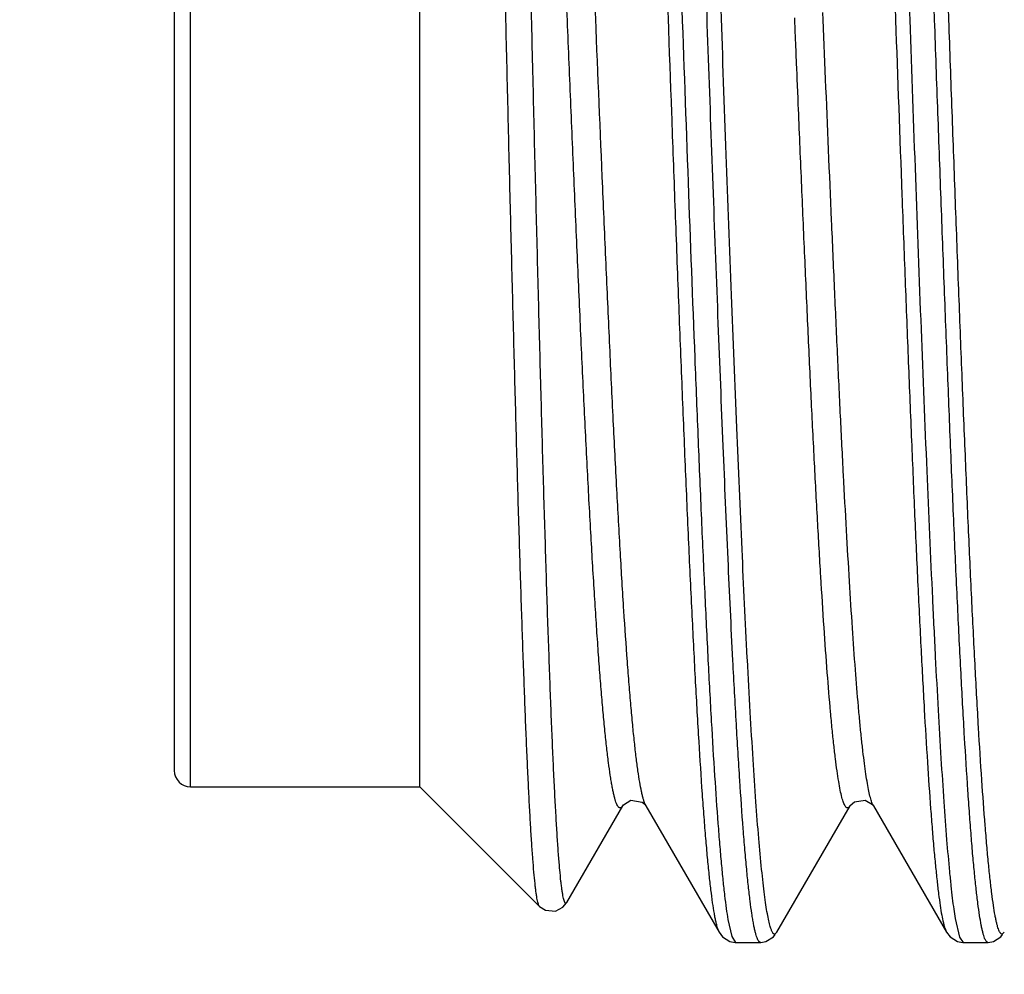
# Model space of a CAD drawing. Header units: inches. Extents: x 0 to 22, y 0 to 17.
# Tile 29 of 106: x 13.697 to 13.818, y 6.94 to 7.057. Entities that reach past the tile are written whole.
import ezdxf

# ---------------------------------------------------------------- set-up
doc = ezdxf.new("R2010")
doc.units = ezdxf.units.IN
doc.header["$LTSCALE"] = 1.21
doc.header["$MEASUREMENT"] = 0
doc.layers.get('0').update_dxf_attribs({"linetype": 'CONTINUOUS'})
doc.styles.get("Standard").update_dxf_attribs({"font": 'txt', "width": 0.95})
doc.dimstyles.new('DIMSTYLE_1', dxfattribs={"dimtxt": 0.125, "dimasz": 0.1875, "dimexe": 0.125, "dimexo": 0.0625, "dimgap": 0.0625, "dimtad": 0, "dimtih": 1, "dimtoh": 1, "dimdec": 3, "dimzin": 4, "dimdsep": 46, "dimtxsty": 'STANDARD', "dimblk": '_FILLED', "dimblk1": '_FILLED', "dimblk2": '_FILLED', "dimcen": 0.09, "dimadec": 3, "dimazin": 1, "dimtp": 0.001, "dimtm": 0.001, "dimtfac": 1, "dimtdec": 3, "dimtofl": 0, "dimtmove": 0, "dimatfit": 3, "dimldrblk": '_FILLED', "dimfxl": 1, "dimtolj": 1, "dimtzin": 4, "dimarcsym": 0})

# ---------------------------------------------------------------- blocks, each defined once
blk = doc.blocks.new('_FILLED')
at = {"color": 0, "linetype": 'BYBLOCK'}
blk.add_solid([(0, 0), (-1, 0.16667), (-1, -0.16667)], dxfattribs=at)
blk = doc.blocks.new('*D8')
at = {"color": 2, "linetype": 'CONTINUOUS'}
for p, q in [((14.48379, 7.39392), (12.57643, 7.39392)), ((12.70143, 7.39392), (12.70143, 6.81892)), ((12.70143, 5.99392), (12.70143, 6.56892)), ((14.05129, 5.99392), (12.57643, 5.99392))]:
    blk.add_line(p, q, dxfattribs=at)
at = {"color": 2, "linetype": 'CONTINUOUS', "xscale": 0.1875, "yscale": 0.1875, "zscale": 0.1875}
for p, rotation in [((12.70143, 7.39392), 90), ((12.70143, 5.99392), 270)]:
    blk.add_blockref('_FILLED', p, dxfattribs=dict(at, rotation=rotation))
at = {"color": 2, "linetype": 'CONTINUOUS', "insert": (12.70143, 6.75642), "char_height": 0.125, "width": 1.55, "attachment_point": 2, "line_spacing_factor": 0.9}
blk.add_mtext('1.400{\\ftxt.shx;\\W1.000000;\\H0.125000; }[35.56]', dxfattribs=at)

msp = doc.modelspace()

# ---------------------------------------------------------------- linework, layer by layer
at = {"color": 7, "linetype": 'CONTINUOUS'}
for p, q in [((13.71829, 6.96292), (13.71829, 7.17492)), ((13.74629, 6.96292), (13.74629, 7.17492)), ((13.71629, 7.17292), (13.71629, 6.96492)), ((13.79553, 7.05659), (13.79549, 7.0575)), ((13.79207, 7.05656), (13.79206, 7.05684)), ((13.79216, 7.05429), (13.79207, 7.05656)), ((13.79583, 7.04936), (13.79553, 7.05659)), ((13.79217, 7.05416), (13.79216, 7.05429)), ((13.79219, 7.05373), (13.79217, 7.05416)), ((13.79229, 7.05123), (13.79219, 7.05373)), ((13.79231, 7.05071), (13.79229, 7.05123)), ((13.79234, 7.04987), (13.79231, 7.05071)), ((13.79235, 7.04962), (13.79234, 7.04987)), ((13.79237, 7.04935), (13.79235, 7.04962)), ((13.79246, 7.04701), (13.79237, 7.04935)), ((13.79247, 7.04685), (13.79246, 7.04701)), ((13.78628, 6.97844), (13.78627, 6.97865)), ((13.71829, 6.96292), (13.74629, 6.96292)), ((13.74629, 6.96292), (13.76089, 6.94832)), ((13.76422, 6.94879), (13.77105, 6.9606)), ((13.77374, 6.9608), (13.77389, 6.9606)), ((13.77389, 6.9606), (13.77378, 6.96082)), ((13.77389, 6.9606), (13.78283, 6.94516)), ((13.78988, 6.94516), (13.79882, 6.9606)), ((13.80165, 6.96062), (13.80166, 6.9606)), ((13.80166, 6.9606), (13.8106, 6.94516)), ((13.81165, 6.94683), (13.81216, 6.94456)), ((13.7839, 6.94671), (13.78436, 6.94463)), ((13.78436, 6.94463), (13.78484, 6.94392)), ((13.78988, 6.94516), (13.78961, 6.94492)), ((13.81216, 6.94456), (13.81261, 6.94392)), ((13.81765, 6.94516), (13.81738, 6.94492)), ((13.78484, 6.94392), (13.78787, 6.94392)), ((13.81261, 6.94392), (13.81564, 6.94392))]:
    msp.add_line(p, q, dxfattribs=at)
for points in [[(13.77105, 6.9606), (13.77114, 6.96073), (13.77203, 6.96128)], [(13.77203, 6.96128), (13.77343, 6.96105), (13.77374, 6.9608)], [(13.79881, 6.9606), (13.79884, 6.96064), (13.79934, 6.96109), (13.80066, 6.96128), (13.80155, 6.96075), (13.80165, 6.96062)], [(13.76089, 6.94832), (13.76161, 6.94784), (13.76284, 6.94775), (13.76376, 6.94823), (13.76418, 6.94873), (13.76422, 6.94879)], [(13.78283, 6.94516), (13.78326, 6.94459), (13.78415, 6.94403), (13.78479, 6.94392)], [(13.78792, 6.94392), (13.78855, 6.94403), (13.78945, 6.94459), (13.78967, 6.94487)], [(13.8106, 6.94516), (13.81103, 6.94459), (13.81192, 6.94403), (13.81256, 6.94392)], [(13.81569, 6.94392), (13.81633, 6.94403), (13.81722, 6.94459), (13.81744, 6.94487)]]:
    msp.add_lwpolyline(points, dxfattribs=at)
msp.add_arc((13.71829, 6.96492), 0.002, 180, 270, dxfattribs=at)
for points, knots in [([(13.77095, 7.19392), (13.77097, 7.19392), (13.771, 7.19391), (13.77105, 7.19389), (13.77111, 7.19384), (13.77118, 7.19376), (13.77127, 7.19361), (13.77137, 7.19338), (13.77146, 7.19308), (13.77156, 7.19272), (13.77166, 7.1923), (13.77177, 7.19181), (13.77187, 7.19126), (13.77201, 7.19039), (13.77218, 7.18915), (13.77238, 7.18748), (13.77258, 7.18555), (13.77278, 7.18338), (13.77298, 7.18097), (13.77318, 7.17833), (13.77346, 7.17435), (13.77381, 7.16884), (13.77421, 7.1616), (13.77461, 7.15359), (13.77501, 7.14487), (13.77541, 7.13551), (13.77582, 7.12559), (13.77622, 7.1152), (13.77662, 7.10442), (13.77702, 7.09335), (13.77756, 7.07826), (13.77823, 7.05936), (13.77902, 7.03708), (13.7797, 7.01905), (13.78025, 7.00535), (13.78065, 6.99581), (13.78105, 6.98689), (13.78145, 6.97865), (13.78185, 6.97117), (13.78225, 6.96451), (13.7826, 6.9595), (13.78288, 6.95594), (13.78308, 6.95362), (13.78328, 6.95154), (13.78348, 6.94971), (13.78368, 6.94812), (13.78382, 6.94715), (13.7839, 6.94671)], [0, 0, 0, 0, 0.000207, 0.000434, 0.000696, 0.001004, 0.00178, 0.00279, 0.004045, 0.00555, 0.007309, 0.009322, 0.011591, 0.014114, 0.019922, 0.026739, 0.034553, 0.04335, 0.053111, 0.063819, 0.075451, 0.101391, 0.130717, 0.163187, 0.198527, 0.236439, 0.276605, 0.318688, 0.362335, 0.407182, 0.452854, 0.545145, 0.636126, 0.722764, 0.763543, 0.802168, 0.838318, 0.871691, 0.902009, 0.92902, 0.9525, 0.962854, 0.972256, 0.980686, 0.988129, 0.99457, 1, 1, 1, 1]), ([(13.79872, 7.19392), (13.79882, 7.19392), (13.79893, 7.1938), (13.79901, 7.19365), (13.79907, 7.19353), (13.79913, 7.19339), (13.79921, 7.19317), (13.79931, 7.19283), (13.79942, 7.19237), (13.79953, 7.19182), (13.79965, 7.19118), (13.79976, 7.19047), (13.79988, 7.18967), (13.79999, 7.18879), (13.80015, 7.18745), (13.80035, 7.18558), (13.80058, 7.18309), (13.80081, 7.1803), (13.80113, 7.17598), (13.80152, 7.16986), (13.80197, 7.16171), (13.80243, 7.15254), (13.80289, 7.14247), (13.80335, 7.1316), (13.8038, 7.12005), (13.80426, 7.10794), (13.80472, 7.09541), (13.80518, 7.0826), (13.80564, 7.06963), (13.80594, 7.06095), (13.8061, 7.05661)], [0, 0, 0, 0, 0.002079, 0.00289, 0.003835, 0.004921, 0.006149, 0.009043, 0.012528, 0.016607, 0.021282, 0.026552, 0.032416, 0.038871, 0.045913, 0.061744, 0.079871, 0.100248, 0.122822, 0.174318, 0.233812, 0.300661, 0.374141, 0.453442, 0.537698, 0.625994, 0.717373, 0.810846, 0.905397, 1, 1, 1, 1]), ([(13.76952, 7.19262), (13.76956, 7.19254), (13.76964, 7.19236), (13.76974, 7.19206), (13.76984, 7.19168), (13.76999, 7.19105), (13.77017, 7.19009), (13.77037, 7.18874), (13.77058, 7.18712), (13.77078, 7.18524), (13.77099, 7.1831), (13.7712, 7.18071), (13.7714, 7.17808), (13.77169, 7.17408), (13.77205, 7.16852), (13.77246, 7.1612), (13.77287, 7.15306), (13.77328, 7.14417), (13.77369, 7.13462), (13.77411, 7.12449), (13.77452, 7.11387), (13.77494, 7.10285), (13.77549, 7.08765), (13.77618, 7.06841), (13.77686, 7.04917), (13.77742, 7.03399), (13.77783, 7.02301), (13.77825, 7.01243), (13.77866, 7.00235), (13.77907, 6.99286), (13.77949, 6.98404), (13.7799, 6.97598), (13.78031, 6.96873), (13.78066, 6.96323), (13.78095, 6.9593), (13.78116, 6.9567), (13.78136, 6.95436), (13.78157, 6.95226), (13.78177, 6.95043), (13.78198, 6.94885), (13.78216, 6.94771), (13.7823, 6.94693), (13.78241, 6.94644), (13.78251, 6.94602), (13.78261, 6.94567), (13.78271, 6.94539), (13.78279, 6.94522), (13.78283, 6.94516)], [0, 0, 0, 0, 0.001044, 0.002345, 0.003908, 0.005736, 0.010192, 0.015713, 0.022294, 0.029922, 0.038583, 0.048259, 0.05893, 0.070574, 0.096677, 0.12634, 0.159304, 0.195278, 0.23394, 0.274948, 0.317939, 0.362532, 0.408335, 0.501948, 0.595481, 0.641185, 0.68564, 0.728455, 0.769251, 0.80767, 0.843372, 0.876043, 0.905397, 0.931175, 0.942653, 0.953155, 0.962659, 0.971145, 0.978596, 0.984998, 0.99034, 0.992611, 0.994616, 0.996354, 0.997828, 0.999041, 1, 1, 1, 1]), ([(13.78627, 6.97865), (13.78604, 6.98306), (13.78559, 6.99244), (13.78496, 7.00721), (13.78432, 7.02329), (13.78369, 7.04032), (13.78306, 7.05796), (13.78242, 7.07583), (13.78178, 7.09355), (13.78115, 7.11076), (13.78061, 7.12461), (13.78018, 7.13516), (13.77986, 7.14258), (13.77954, 7.14961), (13.77922, 7.15621), (13.7789, 7.16235), (13.77858, 7.168), (13.77826, 7.17313), (13.77794, 7.1777), (13.77763, 7.1817), (13.77735, 7.18467), (13.77713, 7.18673), (13.77697, 7.18805), (13.77681, 7.18922), (13.77665, 7.19022), (13.77649, 7.19107), (13.77635, 7.19167), (13.77624, 7.19207), (13.77616, 7.19231), (13.77608, 7.19251), (13.77602, 7.19263), (13.776, 7.19268)], [0, 0, 0, 0, 0.061903, 0.131364, 0.206925, 0.286998, 0.369901, 0.453892, 0.537207, 0.618096, 0.69486, 0.731186, 0.76588, 0.798761, 0.829652, 0.85839, 0.884824, 0.908816, 0.930242, 0.948993, 0.964974, 0.9719, 0.978106, 0.983585, 0.988331, 0.992342, 0.995618, 0.996981, 0.998164, 0.999169, 1, 1, 1, 1]), ([(13.79729, 7.19263), (13.79733, 7.19254), (13.79741, 7.19235), (13.79752, 7.19202), (13.79763, 7.19162), (13.79774, 7.19113), (13.79785, 7.19057), (13.798, 7.18968), (13.79819, 7.18837), (13.79841, 7.18657), (13.79863, 7.18448), (13.79885, 7.1821), (13.79907, 7.17944), (13.79929, 7.1765), (13.7996, 7.17205), (13.79997, 7.16585), (13.80041, 7.1577), (13.80085, 7.14866), (13.80129, 7.13882), (13.80173, 7.12829), (13.80217, 7.11716), (13.80261, 7.10555), (13.80305, 7.09357), (13.80363, 7.07722), (13.80407, 7.06487), (13.80437, 7.05661)], [0, 0, 0, 0, 0.002018, 0.004565, 0.007652, 0.011287, 0.015471, 0.020203, 0.031313, 0.044598, 0.060033, 0.077582, 0.097205, 0.118855, 0.14248, 0.195417, 0.255498, 0.322121, 0.394619, 0.472259, 0.55426, 0.639805, 0.72804, 0.818085, 1, 1, 1, 1]), ([(13.81088, 7.05659), (13.81058, 7.06489), (13.81014, 7.0773), (13.80955, 7.09373), (13.8091, 7.10576), (13.80866, 7.11741), (13.80822, 7.12858), (13.80778, 7.13914), (13.80734, 7.14899), (13.8069, 7.15804), (13.80646, 7.16618), (13.80608, 7.17237), (13.80577, 7.1768), (13.80555, 7.17973), (13.80533, 7.18237), (13.80511, 7.18473), (13.80489, 7.1868), (13.80467, 7.18857), (13.80448, 7.18985), (13.80433, 7.19072), (13.80422, 7.19127), (13.80411, 7.19173), (13.804, 7.19212), (13.80389, 7.19243), (13.80381, 7.19261), (13.80377, 7.19268)], [0, 0, 0, 0, 0.182727, 0.27314, 0.361702, 0.447521, 0.529733, 0.607511, 0.680074, 0.746691, 0.806694, 0.859482, 0.883003, 0.90453, 0.924008, 0.941391, 0.956637, 0.969712, 0.98059, 0.9852, 0.989256, 0.992758, 0.995711, 0.99812, 1, 1, 1, 1]), ([(13.80914, 7.05659), (13.80886, 7.06435), (13.80832, 7.07975), (13.80751, 7.10239), (13.80682, 7.12066), (13.80626, 7.1345), (13.80585, 7.14409), (13.80545, 7.15302), (13.80504, 7.16122), (13.80463, 7.16862), (13.80422, 7.17515), (13.80387, 7.18003), (13.80358, 7.18345), (13.80338, 7.18565), (13.80318, 7.18759), (13.80297, 7.18928), (13.80277, 7.19071), (13.80262, 7.19157), (13.80254, 7.19196)], [0, 0, 0, 0, 0.171907, 0.340979, 0.501364, 0.57655, 0.647521, 0.713662, 0.774401, 0.829215, 0.877632, 0.919235, 0.93737, 0.953673, 0.968113, 0.980661, 0.991295, 1, 1, 1, 1]), ([(13.78451, 6.97834), (13.7843, 6.98247), (13.78389, 6.9912), (13.7833, 7.00492), (13.78271, 7.0198), (13.78212, 7.03557), (13.78153, 7.05194), (13.78094, 7.06863), (13.78035, 7.08532), (13.77976, 7.10171), (13.77917, 7.11751), (13.77858, 7.13243), (13.778, 7.14621), (13.77749, 7.15685), (13.77708, 7.1646), (13.77679, 7.16978), (13.77649, 7.1745), (13.7762, 7.17874), (13.7759, 7.18248), (13.77561, 7.18571), (13.77535, 7.18807), (13.77515, 7.18969), (13.77504, 7.19041), (13.77499, 7.19075)], [0, 0, 0, 0, 0.058321, 0.123296, 0.193751, 0.268412, 0.345932, 0.424909, 0.503915, 0.581524, 0.656335, 0.726994, 0.792217, 0.850814, 0.87729, 0.90172, 0.923997, 0.944021, 0.961704, 0.976968, 0.98975, 0.995194, 1, 1, 1, 1]), ([(13.77105, 6.9606), (13.77101, 6.96055), (13.77097, 6.96047), (13.77089, 6.96039), (13.77083, 6.96036), (13.77078, 6.96034), (13.77072, 6.96033), (13.77067, 6.96035), (13.77061, 6.96038), (13.77056, 6.96042), (13.77048, 6.96051), (13.77039, 6.96067), (13.77028, 6.96091), (13.77017, 6.96121), (13.77007, 6.96157), (13.76996, 6.962), (13.76985, 6.96249), (13.76975, 6.96305), (13.76964, 6.96367), (13.76949, 6.96462), (13.7693, 6.96596), (13.76909, 6.96775), (13.76888, 6.96978), (13.76866, 6.97206), (13.76845, 6.97456), (13.76823, 6.97728), (13.76802, 6.98023), (13.7678, 6.98339), (13.76751, 6.98799), (13.76714, 6.99422), (13.76671, 7.00222), (13.76628, 7.01085), (13.76586, 7.02003), (13.76543, 7.02968), (13.765, 7.0397), (13.76457, 7.05), (13.76414, 7.06049), (13.76371, 7.07105), (13.76314, 7.085), (13.76257, 7.09873), (13.76199, 7.1121), (13.76156, 7.12157), (13.76113, 7.13054), (13.7607, 7.13892), (13.76028, 7.14664), (13.75985, 7.15361), (13.75948, 7.15893), (13.75918, 7.16277), (13.75897, 7.16531), (13.75876, 7.16763), (13.75854, 7.16971), (13.75833, 7.17155), (13.75811, 7.17315), (13.7579, 7.1745), (13.75772, 7.17546), (13.75756, 7.17611), (13.75746, 7.1765), (13.75735, 7.17682), (13.75727, 7.17701), (13.75723, 7.1771)], [0, 0, 0, 0, 0.000857, 0.001201, 0.001499, 0.001762, 0.00201, 0.002265, 0.002545, 0.002868, 0.003242, 0.00417, 0.005359, 0.006821, 0.008564, 0.010589, 0.012899, 0.015495, 0.018375, 0.02154, 0.028716, 0.037009, 0.046404, 0.056878, 0.068408, 0.080968, 0.094528, 0.109057, 0.12452, 0.158102, 0.194954, 0.23473, 0.277049, 0.321512, 0.367694, 0.415157, 0.463449, 0.51211, 0.560678, 0.655692, 0.701233, 0.744882, 0.786224, 0.824866, 0.860441, 0.892612, 0.921076, 0.933833, 0.945565, 0.956246, 0.965853, 0.974361, 0.981755, 0.988021, 0.993148, 0.995284, 0.997136, 0.998706, 1, 1, 1, 1]), ([(13.77378, 6.96082), (13.77374, 6.96092), (13.77367, 6.96112), (13.77356, 6.96147), (13.77345, 6.96188), (13.7733, 6.96255), (13.77312, 6.96355), (13.7729, 6.96494), (13.77269, 6.96657), (13.77248, 6.96845), (13.77226, 6.97056), (13.77205, 6.97291), (13.77184, 6.97548), (13.77154, 6.97935), (13.77117, 6.9847), (13.77075, 6.99172), (13.77032, 6.99946), (13.76989, 7.00787), (13.76947, 7.01685), (13.76904, 7.02633), (13.76846, 7.03968), (13.76789, 7.05339), (13.76732, 7.06732), (13.7669, 7.07785), (13.76647, 7.0883), (13.76604, 7.09856), (13.76561, 7.10855), (13.76518, 7.11816), (13.76475, 7.1273), (13.76433, 7.13589), (13.7639, 7.14384), (13.76354, 7.15004), (13.76324, 7.15462), (13.76303, 7.15776), (13.76281, 7.16068), (13.7626, 7.16339), (13.76238, 7.16588), (13.76217, 7.16814), (13.76196, 7.17016), (13.76174, 7.17194), (13.76156, 7.17327), (13.76141, 7.17421), (13.7613, 7.17482), (13.7612, 7.17537), (13.76109, 7.17586), (13.76098, 7.17628), (13.76088, 7.17665), (13.76077, 7.17694), (13.76066, 7.17718), (13.76057, 7.17733), (13.76049, 7.17742), (13.76044, 7.17746), (13.76039, 7.17749), (13.76033, 7.17751), (13.76027, 7.1775), (13.76022, 7.17748), (13.76016, 7.17744), (13.76009, 7.17736), (13.76004, 7.17729), (13.76001, 7.17723)], [0, 0, 0, 0, 0.001388, 0.003053, 0.005, 0.00723, 0.012539, 0.01898, 0.026544, 0.035213, 0.044971, 0.055796, 0.067664, 0.080546, 0.109233, 0.141588, 0.17731, 0.216058, 0.257471, 0.301153, 0.346694, 0.441612, 0.490091, 0.53864, 0.586799, 0.634113, 0.680134, 0.724426, 0.76657, 0.806168, 0.842847, 0.876258, 0.89164, 0.906091, 0.919575, 0.932062, 0.943524, 0.953934, 0.963267, 0.971504, 0.978629, 0.98177, 0.984628, 0.987202, 0.989492, 0.991499, 0.993225, 0.994672, 0.995847, 0.996763, 0.997132, 0.997451, 0.997728, 0.997981, 0.998229, 0.998493, 0.998793, 0.999139, 1, 1, 1, 1]), ([(13.76089, 6.94832), (13.76088, 6.94833), (13.76085, 6.94836), (13.7608, 6.94845), (13.76075, 6.94861), (13.76068, 6.94886), (13.76061, 6.94917), (13.76055, 6.94955), (13.76048, 6.95001), (13.76041, 6.95053), (13.76032, 6.95136), (13.7602, 6.95257), (13.76007, 6.95423), (13.75993, 6.95616), (13.7598, 6.95835), (13.75966, 6.9608), (13.75953, 6.9635), (13.75939, 6.96645), (13.75925, 6.96965), (13.75912, 6.97307), (13.75893, 6.97808), (13.7587, 6.98486), (13.75842, 6.99357), (13.75815, 7.00299), (13.75788, 7.01303), (13.7576, 7.02359), (13.75732, 7.03456), (13.75705, 7.04585), (13.75677, 7.05733), (13.75658, 7.06505), (13.75649, 7.06892)], [0, 0, 0, 0, 0.000451, 0.001023, 0.002561, 0.004649, 0.007301, 0.010519, 0.014306, 0.018661, 0.023585, 0.035129, 0.048919, 0.064926, 0.083119, 0.103457, 0.125893, 0.150378, 0.176857, 0.205266, 0.235541, 0.301402, 0.373821, 0.452114, 0.535534, 0.623279, 0.714501, 0.80831, 0.903787, 1, 1, 1, 1]), ([(13.76422, 6.94879), (13.7642, 6.94878), (13.76418, 6.94875), (13.76415, 6.94871), (13.76411, 6.94869), (13.76407, 6.9487), (13.76403, 6.94873), (13.764, 6.94878), (13.76397, 6.94884), (13.76391, 6.94896), (13.76385, 6.94916), (13.76379, 6.94945), (13.76372, 6.94983), (13.76365, 6.95027), (13.76358, 6.95079), (13.76348, 6.95164), (13.76336, 6.95288), (13.76322, 6.95458), (13.76308, 6.95658), (13.76294, 6.95887), (13.7628, 6.96143), (13.76265, 6.96427), (13.76251, 6.96737), (13.76237, 6.97073), (13.76223, 6.97434), (13.76209, 6.9782), (13.76194, 6.98228), (13.7618, 6.98659), (13.76161, 6.99274), (13.76136, 7.00089), (13.76108, 7.01117), (13.76079, 7.02204), (13.7605, 7.03337), (13.76021, 7.04505), (13.75993, 7.05697), (13.75973, 7.06497), (13.75963, 7.06899)], [0, 0, 0, 0, 0.000513, 0.000908, 0.001219, 0.001514, 0.00187, 0.002334, 0.002929, 0.003665, 0.005577, 0.008094, 0.011223, 0.014966, 0.019325, 0.024299, 0.036085, 0.050302, 0.066919, 0.085901, 0.107202, 0.130768, 0.156543, 0.184464, 0.214458, 0.246452, 0.280364, 0.316108, 0.353593, 0.433395, 0.518948, 0.60936, 0.703685, 0.800924, 0.900047, 1, 1, 1, 1]), ([(13.80437, 7.05661), (13.80462, 7.04947), (13.80501, 7.03886), (13.80553, 7.02492), (13.80592, 7.01492), (13.80631, 7.00534), (13.80669, 6.99625), (13.80708, 6.98773), (13.80747, 6.97983), (13.80785, 6.97263), (13.80824, 6.96617), (13.80857, 6.96128), (13.80884, 6.95778), (13.80903, 6.95547), (13.80923, 6.95339), (13.80942, 6.95153), (13.80961, 6.94989), (13.8098, 6.94849), (13.80999, 6.94732), (13.81016, 6.94649), (13.8103, 6.94595), (13.8104, 6.94563), (13.81049, 6.94537), (13.81056, 6.94522), (13.8106, 6.94516)], [0, 0, 0, 0, 0.192024, 0.284891, 0.374697, 0.460747, 0.542374, 0.61895, 0.68988, 0.754617, 0.812664, 0.863573, 0.886228, 0.906958, 0.925724, 0.942492, 0.957232, 0.969921, 0.98054, 0.98908, 0.992573, 0.995551, 0.998022, 1, 1, 1, 1]), ([(13.8061, 7.05661), (13.80633, 7.05018), (13.80678, 7.03758), (13.80746, 7.01921), (13.80815, 7.00206), (13.80873, 6.98873), (13.80921, 6.979), (13.80955, 6.97249), (13.8099, 6.96658), (13.81024, 6.96131), (13.81058, 6.95669), (13.81088, 6.95327), (13.81112, 6.95089), (13.81129, 6.94937), (13.81146, 6.94804), (13.81159, 6.94721), (13.81165, 6.94683)], [0, 0, 0, 0, 0.175619, 0.344172, 0.50152, 0.643805, 0.708192, 0.76754, 0.821485, 0.869699, 0.911889, 0.947801, 0.963335, 0.977225, 0.989451, 1, 1, 1, 1]), ([(13.81564, 6.94392), (13.81563, 6.94392), (13.81559, 6.94393), (13.81554, 6.94395), (13.81549, 6.94399), (13.81541, 6.94408), (13.81533, 6.94423), (13.81523, 6.94447), (13.81513, 6.94476), (13.81503, 6.94513), (13.81493, 6.94556), (13.81478, 6.94626), (13.81461, 6.94729), (13.81441, 6.94873), (13.81421, 6.95043), (13.81401, 6.95237), (13.8138, 6.95456), (13.8136, 6.95699), (13.8134, 6.95966), (13.81312, 6.96367), (13.81277, 6.96924), (13.81237, 6.97653), (13.81197, 6.98461), (13.81156, 6.9934), (13.81116, 7.00284), (13.81076, 7.01282), (13.81035, 7.02329), (13.80995, 7.03414), (13.80954, 7.04528), (13.80927, 7.0528), (13.80914, 7.05659)], [0, 0, 0, 0, 0.000455, 0.000955, 0.001534, 0.002216, 0.003931, 0.006165, 0.00894, 0.012271, 0.016162, 0.020618, 0.031224, 0.044078, 0.059162, 0.076453, 0.095917, 0.117512, 0.141196, 0.166922, 0.224276, 0.289096, 0.360835, 0.438893, 0.522608, 0.611279, 0.704152, 0.800446, 0.899341, 1, 1, 1, 1]), ([(13.81733, 6.94493), (13.8173, 6.94494), (13.81724, 6.94497), (13.81718, 6.94504), (13.81711, 6.94515), (13.81702, 6.94532), (13.81692, 6.94557), (13.81682, 6.94589), (13.81672, 6.94628), (13.81662, 6.94672), (13.81648, 6.94745), (13.81631, 6.94851), (13.81611, 6.94997), (13.81591, 6.95168), (13.81571, 6.95363), (13.81551, 6.95583), (13.81523, 6.95922), (13.81488, 6.96402), (13.81448, 6.97043), (13.81408, 6.97766), (13.81368, 6.98565), (13.81328, 6.99433), (13.81288, 7.00363), (13.81248, 7.01348), (13.81208, 7.02379), (13.81168, 7.03448), (13.81128, 7.04545), (13.81101, 7.05285), (13.81088, 7.05659)], [0, 0, 0, 0, 0.001052, 0.001716, 0.002493, 0.004414, 0.006857, 0.00984, 0.013373, 0.017461, 0.022107, 0.033067, 0.046242, 0.061612, 0.079156, 0.098836, 0.120611, 0.170278, 0.227751, 0.29256, 0.364165, 0.441977, 0.525346, 0.613582, 0.705948, 0.801678, 0.899968, 1, 1, 1, 1]), ([(13.80166, 6.9606), (13.80163, 6.96066), (13.80156, 6.9608), (13.80147, 6.96102), (13.80138, 6.9613), (13.80125, 6.96175), (13.8011, 6.96243), (13.80092, 6.96338), (13.80074, 6.96452), (13.80056, 6.96583), (13.80038, 6.96731), (13.80019, 6.96897), (13.80001, 6.9708), (13.79976, 6.97357), (13.79945, 6.97742), (13.79909, 6.98251), (13.79873, 6.98819), (13.79837, 6.99442), (13.798, 7.00115), (13.79764, 7.00834), (13.79728, 7.01594), (13.79692, 7.02391), (13.79643, 7.03509), (13.79607, 7.04361), (13.79583, 7.04936)], [0, 0, 0, 0, 0.00227, 0.005011, 0.008234, 0.011948, 0.020862, 0.031768, 0.044659, 0.059519, 0.076331, 0.095074, 0.115715, 0.13822, 0.188676, 0.246113, 0.310141, 0.380336, 0.456217, 0.537279, 0.622965, 0.712702, 0.805877, 1, 1, 1, 1]), ([(13.79881, 6.9606), (13.79878, 6.96055), (13.79874, 6.96048), (13.79867, 6.9604), (13.79862, 6.96037), (13.79857, 6.96034), (13.79852, 6.96033), (13.79847, 6.96034), (13.79841, 6.96036), (13.79836, 6.96039), (13.79829, 6.96046), (13.79821, 6.96058), (13.79811, 6.96077), (13.79801, 6.96101), (13.79791, 6.9613), (13.79777, 6.9618), (13.7976, 6.96256), (13.79741, 6.96364), (13.79721, 6.96492), (13.79702, 6.96642), (13.79682, 6.96812), (13.79662, 6.97002), (13.79635, 6.97295), (13.79601, 6.97709), (13.79562, 6.9826), (13.79523, 6.98881), (13.79483, 6.99566), (13.79444, 7.0031), (13.79404, 7.01107), (13.79365, 7.0195), (13.79326, 7.02833), (13.79286, 7.03749), (13.7926, 7.0437), (13.79247, 7.04685)], [0, 0, 0, 0, 0.001978, 0.002787, 0.003492, 0.004118, 0.004695, 0.005265, 0.005868, 0.006542, 0.00731, 0.009196, 0.011609, 0.014585, 0.018143, 0.022292, 0.032386, 0.044882, 0.059769, 0.077025, 0.096627, 0.11854, 0.14272, 0.197688, 0.261112, 0.332482, 0.411238, 0.496742, 0.588317, 0.685223, 0.786688, 0.891894, 1, 1, 1, 1]), ([(13.78787, 6.94392), (13.78786, 6.94392), (13.78782, 6.94393), (13.78777, 6.94395), (13.78771, 6.944), (13.78764, 6.94409), (13.78755, 6.94425), (13.78744, 6.9445), (13.78734, 6.94482), (13.78724, 6.94521), (13.78713, 6.94567), (13.78703, 6.94619), (13.78692, 6.94679), (13.78678, 6.94772), (13.7866, 6.94905), (13.78639, 6.95086), (13.78618, 6.95293), (13.78597, 6.95526), (13.78568, 6.95888), (13.78532, 6.96401), (13.78491, 6.97087), (13.78465, 6.97575), (13.78451, 6.97834)], [0, 0, 0, 0, 0.001531, 0.003223, 0.005197, 0.007529, 0.013435, 0.021151, 0.030758, 0.042298, 0.055789, 0.071236, 0.088642, 0.108005, 0.152577, 0.204876, 0.264806, 0.332238, 0.40703, 0.57802, 0.776267, 1, 1, 1, 1]), ([(13.78907, 6.94585), (13.789, 6.94608), (13.78887, 6.9466), (13.7887, 6.94748), (13.78853, 6.94855), (13.78836, 6.94981), (13.78819, 6.95125), (13.78794, 6.95354), (13.78764, 6.95684), (13.7873, 6.96132), (13.78696, 6.96646), (13.78661, 6.97224), (13.78639, 6.97631), (13.78628, 6.97844)], [0, 0, 0, 0, 0.021801, 0.049268, 0.082407, 0.121197, 0.165592, 0.215535, 0.331775, 0.469238, 0.627093, 0.804377, 1, 1, 1, 1]), ([(13.78961, 6.94492), (13.78958, 6.94492), (13.78953, 6.94493), (13.78946, 6.94498), (13.7894, 6.94506), (13.78933, 6.94516), (13.78926, 6.94529), (13.7892, 6.94545), (13.78913, 6.94564), (13.78909, 6.94577), (13.78907, 6.94585)], [0, 0, 0, 0, 0.061851, 0.133982, 0.222906, 0.332154, 0.463616, 0.618358, 0.797018, 1, 1, 1, 1]), ([(13.81738, 6.94492), (13.81736, 6.94492), (13.81735, 6.94492), (13.81734, 6.94492), (13.81733, 6.94493)], [0, 0, 0, 0, 0.745469, 1, 1, 1, 1])]:
    msp.add_open_spline(points, degree=3, knots=knots, dxfattribs=at)

# ---------------------------------------------------------------- dimensions: what is measured, and where the dimension line sits
at = {"color": 2, "linetype": 'CONTINUOUS'}
dim = msp.add_linear_dim(base=(12.70143, 5.99392), p1=(14.54629, 7.39392), p2=(14.11379, 5.99392), angle=270, dimstyle='DIMSTYLE_1', dxfattribs=at)
dim.commit()
dim.dimension.update_dxf_attribs({"geometry": '*D8', "text_midpoint": (12.70143, 6.69392), "dimtype": 160})

doc.saveas('drawing.dxf')
